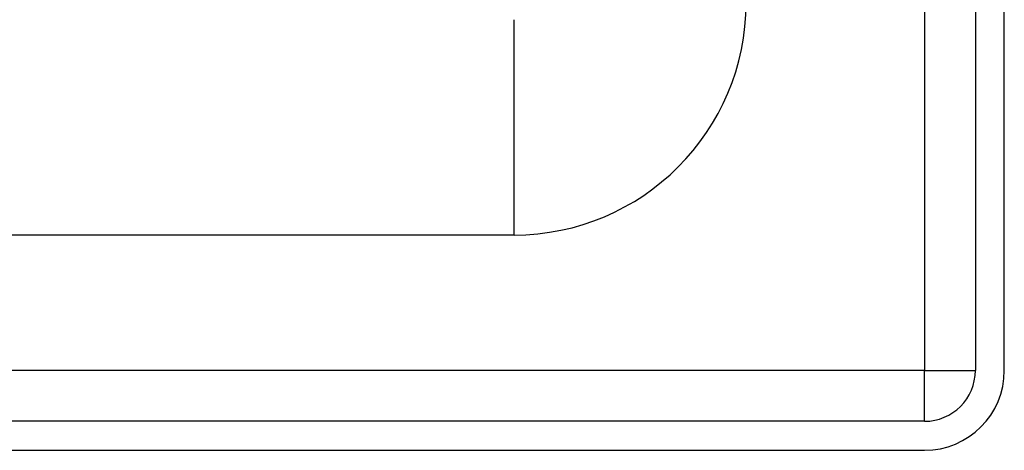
# Model space of a CAD drawing. Header units: inches. Extents: x 3.4 to 82.4, y 3.9 to 45.4.
# Tile 19 of 79: x 13.5 to 15.3, y 7.9 to 8.7. Entities that reach past the tile are written whole.
import ezdxf

# ---------------------------------------------------------------- set-up
doc = ezdxf.new("R2010")
doc.units = ezdxf.units.IN
doc.header["$MEASUREMENT"] = 0
doc.layers.add('Visible Edges(ANSI)', color=7, linetype='Continuous', lineweight=25)
doc.layers.add('Visible Tangent Edges(ANSI)', color=7, linetype='Continuous', lineweight=25)

msp = doc.modelspace()

# ---------------------------------------------------------------- linework, layer by layer
at = {"layer": 'Visible Edges(ANSI)'}
for p, q in [((15.2188, 10.551), (15.2188, 8.04)), ((15.2718, 8.04), (15.2718, 10.551)), ((14.3746, 8.2877), (4.2305, 8.2877)), ((15.1258, 7.947), (3.4998, 7.947)), ((3.4998, 7.894), (15.1258, 7.894))]:
    msp.add_line(p, q, dxfattribs=at)
for centre, radius in [((14.3746, 8.7124), 0.4247), ((15.1258, 8.04), 0.093), ((15.1258, 8.04), 0.146)]:
    msp.add_arc(centre, radius, 270, 0, dxfattribs=at)
at = {"layer": 'Visible Tangent Edges(ANSI)'}
for p, q in [((15.1258, 10.6223), (15.1258, 8.04)), ((14.3746, 8.2877), (14.3746, 8.6814)), ((15.1258, 8.04), (3.4998, 8.04)), ((15.1258, 7.947), (15.1258, 8.04)), ((15.1258, 8.04), (15.2188, 8.04))]:
    msp.add_line(p, q, dxfattribs=at)

doc.saveas('drawing.dxf')
